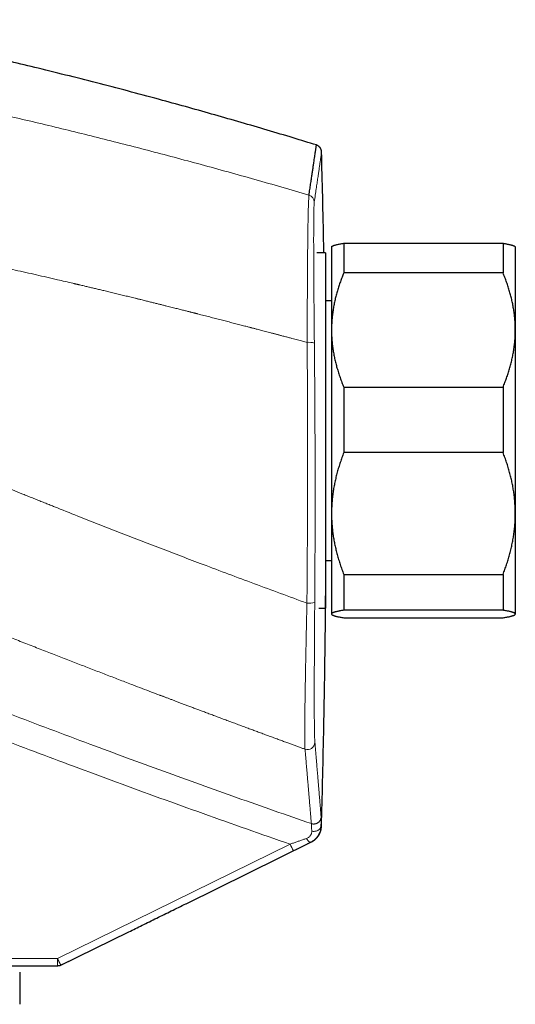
# Model space of a CAD drawing. Header units: millimetres. Extents: x 8 to 1136, y 12 to 650.
# Tile 9 of 48: x 360 to 401, y 552 to 632. Entities that reach past the tile are written whole.
import ezdxf

# ---------------------------------------------------------------- set-up
doc = ezdxf.new("R2010")
doc.units = ezdxf.units.MM

msp = doc.modelspace()

# ---------------------------------------------------------------- linework, layer by layer
at = {"color": 7, "linetype": 'Continuous', "lineweight": 30}
for p, q in [((386.783, 614.199), (386.783, 611.78)), ((386.783, 614.199), (399.783, 614.199)), ((399.783, 614.199), (399.783, 611.78)), ((385.283, 613.415), (384.598, 613.415)), ((385.283, 613.415), (384.598, 613.415)), ((385.283, 613.415), (385.283, 584.415)), ((385.807, 613.938), (385.783, 613.915)), ((385.783, 613.915), (385.783, 607.119)), ((400.783, 613.915), (400.76, 613.938)), ((400.783, 613.915), (400.783, 607.119)), ((399.783, 611.78), (386.783, 611.78)), ((385.783, 609.515), (385.283, 609.515)), ((385.783, 607.119), (385.783, 592.142)), ((400.783, 607.119), (400.783, 592.142)), ((386.783, 602.458), (386.783, 597.11)), ((386.783, 602.458), (399.783, 602.458)), ((399.783, 602.458), (399.783, 597.11)), ((399.783, 597.11), (386.783, 597.11)), ((385.783, 592.142), (385.783, 583.938)), ((400.783, 592.142), (400.783, 583.938)), ((385.283, 588.315), (385.783, 588.315)), ((386.783, 587.174), (399.783, 587.174)), ((386.783, 587.174), (386.783, 584.244)), ((399.783, 587.174), (399.783, 584.244)), ((384.735, 584.415), (385.283, 584.415)), ((384.735, 584.415), (385.283, 584.415)), ((385.783, 583.938), (385.783, 583.915)), ((385.783, 583.915), (385.807, 583.891)), ((399.783, 584.244), (386.783, 584.244)), ((386.783, 583.631), (399.783, 583.631)), ((400.759, 583.891), (400.783, 583.915)), ((400.783, 583.938), (400.783, 583.915)), ((384.93, 566.612), (384.92, 566.608)), ((373.912, 560.293), (384.092, 565.303)), ((363.696, 555.266), (369.232, 557.992)), ((364.385, 555.605), (363.696, 555.266)), ((363.431, 555.204), (342.499, 555.204)), ((363.696, 555.266), (363.696, 555.266))]:
    msp.add_line(p, q, dxfattribs=at)
at = {"color": 252, "linetype": 'Continuous', "lineweight": 0}
for p, q in [((382.399, 565.148), (363.42, 555.804)), ((384.086, 565.305), (384.095, 565.308)), ((369.232, 557.992), (382.674, 564.61)), ((342.488, 555.804), (363.42, 555.804))]:
    msp.add_line(p, q, dxfattribs=at)
at = {"color": 252, "linetype": 'Continuous', "lineweight": 0, "flags": 128}
for points in [[(384.92, 566.608), (384.917, 566.571), (384.909, 566.535), (384.897, 566.499), (384.881, 566.464), (384.86, 566.431), (384.836, 566.399), (384.808, 566.368), (384.776, 566.339), (384.741, 566.313), (384.703, 566.289), (384.662, 566.267), (384.618, 566.248), (384.572, 566.231), (384.525, 566.218), (384.476, 566.207), (384.425, 566.2), (384.374, 566.196), (384.323, 566.194), (384.272, 566.196), (384.22, 566.202), (384.17, 566.21)], [(383.732, 565.614), (383.759, 565.572), (383.785, 565.533), (383.812, 565.495), (383.839, 565.461), (383.866, 565.429), (383.893, 565.4), (383.919, 565.375), (383.944, 565.352), (383.968, 565.334), (383.992, 565.319), (384.014, 565.308), (384.034, 565.302), (384.053, 565.299), (384.071, 565.3), (384.086, 565.305)]]:
    msp.add_lwpolyline(points, dxfattribs=at)
at = {"color": 252, "linetype": 'Continuous', "lineweight": 0}
for centre, radius, start, end in [((383.78, 617.557), 0.599, 1.53274, 73.83315), ((383.952, 604.628), 1.49, 73.19315, 96.04931), ((383.947, 586.404), 1.586, 263.76054, 287.04455), ((383.825, 573.464), 0.6, 250.02587, 358.15946), ((391.162, 569.293), 9.694, 205.31557, 208.89), ((372.023, 555.654), 8.604, 179.00137, 182.99833)]:
    msp.add_arc(centre, radius, start, end, dxfattribs=at)
at = {"color": 7, "linetype": 'Continuous', "lineweight": 30}
for points, knots in [([(384.55, 622.223), (383.921, 622.416), (382.585, 622.826), (380.535, 623.438), (378.402, 624.064), (376.266, 624.678), (374.127, 625.28), (371.857, 625.905), (369.456, 626.55), (366.923, 627.213), (364.386, 627.86), (361.935, 628.467), (359.572, 629.038), (357.296, 629.573), (355.018, 630.095), (352.736, 630.603), (350.452, 631.098), (348.164, 631.58), (345.956, 632.032), (344.509, 632.317), (343.828, 632.452)], [0, 0, 0, 0, 0.046932, 0.099853, 0.152768, 0.205676, 0.258578, 0.311476, 0.373814, 0.436148, 0.498478, 0.560805, 0.616453, 0.672101, 0.727749, 0.783397, 0.839048, 0.894701, 0.950358, 1, 1, 1, 1]), ([(383.947, 618.132), (383.97, 618.289), (384.017, 618.604), (384.081, 619.039), (384.141, 619.449), (384.197, 619.83), (384.249, 620.183), (384.296, 620.502), (384.338, 620.789), (384.376, 621.045), (384.41, 621.275), (384.44, 621.481), (384.467, 621.662), (384.49, 621.818), (384.509, 621.95), (384.525, 622.056), (384.537, 622.137), (384.545, 622.192), (384.55, 622.223), (384.55, 622.225), (384.55, 622.225)], [0, 0, 0, 0, 0.058535, 0.117071, 0.175607, 0.234144, 0.292681, 0.351218, 0.406411, 0.461604, 0.516797, 0.571991, 0.627185, 0.682379, 0.737573, 0.792768, 0.847962, 0.903157, 0.957366, 1, 1, 1, 1]), ([(384.975, 621.67), (384.973, 621.695), (384.969, 621.742), (384.953, 621.808), (384.933, 621.865), (384.912, 621.91), (384.891, 621.947), (384.87, 621.981), (384.843, 622.017), (384.808, 622.059), (384.761, 622.104), (384.702, 622.15), (384.632, 622.194), (384.578, 622.216), (384.551, 622.227)], [0, 0, 0, 0, 0.102213, 0.194918, 0.276189, 0.344565, 0.399065, 0.445947, 0.505558, 0.579296, 0.666849, 0.767354, 0.879212, 1, 1, 1, 1]), ([(385.161, 613.415), (385.157, 613.624), (385.13, 615.16), (385.067, 617.913), (385, 620.455), (384.968, 621.672)], [0, 0, 0, 0, 0.076044, 0.558059, 1, 1, 1, 1]), ([(385.807, 613.938), (385.812, 613.942), (385.824, 613.955), (385.858, 613.976), (385.908, 614), (385.969, 614.023), (386.041, 614.047), (386.124, 614.07), (386.223, 614.094), (386.339, 614.12), (386.474, 614.146), (386.621, 614.173), (386.729, 614.19), (386.783, 614.199)], [0, 0, 0, 0, 0.051581, 0.142992, 0.234403, 0.322484, 0.410566, 0.498886, 0.587206, 0.690263, 0.793322, 0.89666, 1, 1, 1, 1]), ([(399.783, 614.199), (399.824, 614.192), (399.906, 614.179), (400.017, 614.16), (400.12, 614.141), (400.214, 614.122), (400.301, 614.103), (400.38, 614.085), (400.451, 614.067), (400.514, 614.049), (400.571, 614.032), (400.623, 614.014), (400.669, 613.995), (400.709, 613.975), (400.74, 613.956), (400.753, 613.943), (400.76, 613.938)], [0, 0, 0, 0, 0.077941, 0.155908, 0.228041, 0.300174, 0.372408, 0.444641, 0.511436, 0.578231, 0.645126, 0.71202, 0.786049, 0.860078, 0.934266, 1, 1, 1, 1]), ([(386.783, 611.78), (386.734, 611.661), (386.637, 611.422), (386.503, 611.061), (386.378, 610.697), (386.264, 610.329), (386.16, 609.959), (386.067, 609.584), (385.986, 609.205), (385.918, 608.822), (385.863, 608.437), (385.822, 608.049), (385.795, 607.659), (385.784, 607.349), (385.783, 607.169), (385.783, 607.119)], [0, 0, 0, 0, 0.079493, 0.158995, 0.238486, 0.318381, 0.398288, 0.47818, 0.559585, 0.641006, 0.722409, 0.804459, 0.886527, 0.968575, 1, 1, 1, 1]), ([(400.783, 607.119), (400.783, 607.169), (400.782, 607.344), (400.772, 607.646), (400.746, 608.023), (400.707, 608.399), (400.655, 608.776), (400.59, 609.152), (400.512, 609.525), (400.423, 609.894), (400.321, 610.266), (400.206, 610.643), (400.076, 611.025), (399.936, 611.404), (399.834, 611.655), (399.783, 611.78)], [0, 0, 0, 0, 0.0314246, 0.1107733, 0.1901569, 0.2695421, 0.348893, 0.4289402, 0.5089879, 0.5876202, 0.6662531, 0.7496746, 0.8331215, 0.9165727, 1, 1, 1, 1]), ([(385.783, 607.119), (385.784, 606.989), (385.787, 606.73), (385.81, 606.34), (385.845, 605.952), (385.895, 605.564), (385.959, 605.176), (386.037, 604.79), (386.126, 604.41), (386.229, 604.025), (386.347, 603.635), (386.481, 603.24), (386.625, 602.847), (386.73, 602.587), (386.783, 602.458)], [0, 0, 0, 0, 0.081816, 0.16367, 0.245526, 0.327345, 0.409934, 0.492524, 0.573549, 0.654574, 0.740914, 0.827281, 0.913654, 1, 1, 1, 1]), ([(399.783, 602.458), (399.833, 602.581), (399.934, 602.827), (400.071, 603.2), (400.199, 603.576), (400.316, 603.954), (400.421, 604.336), (400.514, 604.72), (400.593, 605.104), (400.661, 605.495), (400.714, 605.895), (400.754, 606.302), (400.778, 606.71), (400.781, 606.983), (400.783, 607.119)], [0, 0, 0, 0, 0.082025, 0.164072, 0.246116, 0.328135, 0.410674, 0.493213, 0.574834, 0.656455, 0.742321, 0.82823, 0.914137, 1, 1, 1, 1]), ([(386.783, 597.11), (386.733, 596.978), (386.633, 596.716), (386.495, 596.318), (386.367, 595.918), (386.25, 595.515), (386.145, 595.107), (386.052, 594.699), (385.973, 594.289), (385.905, 593.872), (385.852, 593.447), (385.812, 593.012), (385.788, 592.577), (385.785, 592.287), (385.783, 592.142)], [0, 0, 0, 0, 0.082025, 0.164072, 0.246116, 0.328135, 0.410674, 0.493213, 0.574834, 0.656455, 0.742321, 0.82823, 0.914137, 1, 1, 1, 1]), ([(400.783, 592.142), (400.783, 592.199), (400.782, 592.391), (400.771, 592.716), (400.745, 593.117), (400.706, 593.517), (400.654, 593.917), (400.588, 594.316), (400.511, 594.713), (400.422, 595.105), (400.32, 595.5), (400.205, 595.901), (400.075, 596.307), (399.936, 596.71), (399.834, 596.976), (399.783, 597.11)], [0, 0, 0, 0, 0.0340833, 0.1132228, 0.1923969, 0.2715725, 0.3507142, 0.4305461, 0.5103785, 0.5888076, 0.6672374, 0.750413, 0.8336138, 0.9168187, 1, 1, 1, 1]), ([(385.783, 592.142), (385.783, 592.084), (385.784, 591.893), (385.795, 591.568), (385.821, 591.167), (385.86, 590.767), (385.912, 590.367), (385.978, 589.967), (386.055, 589.571), (386.144, 589.179), (386.246, 588.783), (386.361, 588.382), (386.491, 587.976), (386.63, 587.573), (386.732, 587.307), (386.783, 587.174)], [0, 0, 0, 0, 0.034083, 0.113223, 0.192397, 0.271573, 0.350714, 0.430546, 0.510378, 0.588808, 0.667237, 0.750413, 0.833614, 0.916819, 1, 1, 1, 1]), ([(399.783, 587.174), (399.833, 587.305), (399.934, 587.568), (400.071, 587.965), (400.199, 588.365), (400.316, 588.769), (400.421, 589.176), (400.514, 589.585), (400.593, 589.994), (400.661, 590.411), (400.714, 590.837), (400.754, 591.271), (400.778, 591.706), (400.781, 591.997), (400.783, 592.142)], [0, 0, 0, 0, 0.0820249, 0.1640723, 0.2461158, 0.3281353, 0.4106745, 0.4932129, 0.5748345, 0.6564555, 0.7423209, 0.8282301, 0.9141372, 1, 1, 1, 1]), ([(384.964, 566.64), (384.996, 567.846), (385.064, 570.377), (385.148, 574.236), (385.22, 578.216), (385.276, 582.197), (385.311, 585.563), (385.323, 587.603), (385.327, 588.315)], [0, 0, 0, 0, 0.16685, 0.350488, 0.534133, 0.717782, 0.901428, 1, 1, 1, 1]), ([(386.783, 584.244), (386.724, 584.235), (386.605, 584.215), (386.462, 584.189), (386.346, 584.166), (386.254, 584.147), (386.169, 584.127), (386.092, 584.106), (386.022, 584.086), (385.956, 584.064), (385.896, 584.04), (385.846, 584.015), (385.81, 583.989), (385.787, 583.963), (385.784, 583.946), (385.783, 583.938)], [0, 0, 0, 0, 0.097601, 0.195201, 0.260479, 0.325763, 0.391039, 0.457082, 0.523133, 0.589174, 0.671304, 0.753491, 0.835694, 0.917875, 1, 1, 1, 1]), ([(385.783, 583.938), (385.783, 583.934), (385.784, 583.922), (385.794, 583.903), (385.819, 583.878), (385.857, 583.854), (385.907, 583.83), (385.968, 583.807), (386.043, 583.782), (386.131, 583.758), (386.234, 583.733), (386.349, 583.708), (386.478, 583.683), (386.621, 583.657), (386.729, 583.64), (386.783, 583.631)], [0, 0, 0, 0, 0.034083, 0.111913, 0.189743, 0.2664, 0.343085, 0.419774, 0.496433, 0.578166, 0.659927, 0.741692, 0.82343, 0.911714, 1, 1, 1, 1]), ([(400.783, 583.938), (400.783, 583.941), (400.782, 583.953), (400.771, 583.973), (400.746, 583.997), (400.707, 584.022), (400.655, 584.046), (400.591, 584.071), (400.513, 584.096), (400.423, 584.12), (400.321, 584.145), (400.205, 584.17), (400.075, 584.195), (399.936, 584.22), (399.834, 584.236), (399.783, 584.244)], [0, 0, 0, 0, 0.034083, 0.112691, 0.191333, 0.269977, 0.348587, 0.428233, 0.507908, 0.587587, 0.667237, 0.750328, 0.833419, 0.916709, 1, 1, 1, 1]), ([(399.783, 583.631), (399.835, 583.639), (399.94, 583.656), (400.083, 583.682), (400.212, 583.707), (400.326, 583.732), (400.426, 583.756), (400.515, 583.78), (400.593, 583.805), (400.658, 583.83), (400.712, 583.855), (400.752, 583.882), (400.778, 583.91), (400.781, 583.928), (400.783, 583.938)], [0, 0, 0, 0, 0.085481, 0.170973, 0.256451, 0.335632, 0.414826, 0.494005, 0.574265, 0.65454, 0.734798, 0.823191, 0.911608, 1, 1, 1, 1]), ([(384.137, 565.326), (384.145, 565.331), (384.16, 565.34), (384.183, 565.354), (384.204, 565.367), (384.225, 565.38), (384.244, 565.392), (384.262, 565.403), (384.279, 565.414), (384.295, 565.425), (384.31, 565.435), (384.325, 565.445), (384.338, 565.454), (384.35, 565.463), (384.362, 565.471), (384.372, 565.478), (384.381, 565.485), (384.39, 565.491), (384.397, 565.497), (384.404, 565.502), (384.41, 565.507), (384.415, 565.511), (384.421, 565.516), (384.43, 565.522), (384.441, 565.532), (384.458, 565.546), (384.478, 565.563), (384.501, 565.584), (384.526, 565.608), (384.554, 565.635), (384.584, 565.667), (384.615, 565.702), (384.647, 565.741), (384.68, 565.785), (384.714, 565.832), (384.747, 565.884), (384.779, 565.94), (384.811, 566.001), (384.841, 566.066), (384.869, 566.135), (384.895, 566.21), (384.917, 566.288), (384.936, 566.371), (384.95, 566.458), (384.958, 566.548), (384.963, 566.609), (384.965, 566.64)], [0, 0, 0, 0, 0.0568261, 0.1110914, 0.1627937, 0.2119309, 0.2576919, 0.3009749, 0.3417781, 0.3800998, 0.4165669, 0.4504581, 0.4817715, 0.5105058, 0.5366593, 0.5598324, 0.5805136, 0.5987018, 0.6143961, 0.6278127, 0.6386432, 0.6473595, 0.6555997, 0.6635077, 0.6780936, 0.6914674, 0.7052734, 0.717719, 0.7289704, 0.7392512, 0.7488521, 0.7581275, 0.7674684, 0.7772576, 0.7878291, 0.7994496, 0.8123201, 0.826589, 0.8423647, 0.8597274, 0.8787371, 0.8994402, 0.9218735, 0.9460694, 0.9720872, 1, 1, 1, 1]), ([(384.928, 566.611), (384.928, 566.621), (384.93, 566.641), (384.931, 566.661), (384.932, 566.671)], [0, 0, 0, 0, 0.499965, 1, 1, 1, 1]), ([(384.932, 566.671), (384.941, 566.666), (384.959, 566.655), (384.968, 566.645), (384.965, 566.64), (384.965, 566.64)], [0, 0, 0, 0, 0.497992, 0.995985, 1, 1, 1, 1]), ([(384.127, 565.32), (384.126, 565.32), (384.125, 565.32), (384.12, 565.318), (384.111, 565.314), (384.1, 565.31), (384.095, 565.308)], [0, 0, 0, 0, 0.1494118, 0.332579, 0.698914, 1, 1, 1, 1]), ([(369.232, 557.992), (369.598, 558.171), (370.361, 558.547), (371.519, 559.116), (372.71, 559.702), (373.5, 560.091), (373.896, 560.286)], [0, 0, 0, 0, 0.233881, 0.488621, 0.743998, 1, 1, 1, 1]), ([(360.333, 554.704), (360.333, 554.68), (360.333, 554.633), (360.333, 554.546), (360.333, 554.448), (360.333, 554.34), (360.333, 554.22), (360.333, 554.09), (360.333, 553.938), (360.333, 553.762), (360.333, 553.56), (360.333, 553.346), (360.333, 553.118), (360.333, 552.876), (360.333, 552.62), (360.333, 552.355), (360.333, 552.171), (360.333, 552.078)], [0, 0, 0, 0, 0.058768, 0.117563, 0.175867, 0.234187, 0.292513, 0.350837, 0.409145, 0.482409, 0.555673, 0.62812, 0.700568, 0.775421, 0.850282, 0.925145, 1, 1, 1, 1])]:
    msp.add_open_spline(points, degree=3, knots=knots, dxfattribs=at)
at = {"color": 252, "linetype": 'Continuous', "lineweight": 0}
for points, knots in [([(349.277, 626.808), (349.991, 626.659), (351.423, 626.362), (353.571, 625.9), (355.724, 625.427), (357.881, 624.941), (360.03, 624.445), (362.17, 623.94), (364.301, 623.426), (366.436, 622.898), (368.589, 622.355), (370.76, 621.795), (372.95, 621.218), (375.143, 620.628), (377.34, 620.025), (379.54, 619.408), (381.743, 618.778), (383.212, 618.348), (383.947, 618.132)], [0, 0, 0, 0, 0.061382, 0.12294, 0.184677, 0.246591, 0.308684, 0.369841, 0.431172, 0.492676, 0.554354, 0.61747, 0.680768, 0.744248, 0.80791, 0.871756, 0.935786, 1, 1, 1, 1]), ([(384.379, 617.573), (384.406, 617.761), (384.461, 618.135), (384.535, 618.646), (384.604, 619.12), (384.667, 619.553), (384.724, 619.946), (384.775, 620.299), (384.821, 620.612), (384.859, 620.873), (384.89, 621.089), (384.915, 621.265), (384.936, 621.409), (384.952, 621.518), (384.964, 621.596), (384.971, 621.644), (384.974, 621.664), (384.974, 621.67), (384.975, 621.671), (384.975, 621.672), (384.975, 621.672), (384.975, 621.672), (384.975, 621.672), (384.975, 621.672), (384.975, 621.672), (384.975, 621.672), (384.975, 621.672), (384.975, 621.672)], [0, 0, 0, 0, 0.0699502, 0.1399008, 0.2098517, 0.2798029, 0.3497545, 0.4197064, 0.4896584, 0.5596107, 0.6211689, 0.6827272, 0.7442856, 0.805844, 0.8600154, 0.9141868, 0.9618576, 0.9828328, 0.9920618, 0.9961226, 0.9966544, 0.9971862, 0.9977179, 0.9982497, 0.9987815, 0.9993132, 1, 1, 1, 1]), ([(383.795, 606.11), (383.796, 606.361), (383.798, 606.863), (383.8, 607.607), (383.803, 608.342), (383.806, 609.065), (383.809, 609.775), (383.813, 610.47), (383.817, 611.147), (383.821, 611.805), (383.825, 612.442), (383.83, 613.056), (383.836, 613.646), (383.841, 614.182), (383.846, 614.666), (383.852, 615.1), (383.858, 615.51), (383.864, 615.894), (383.871, 616.252), (383.878, 616.582), (383.885, 616.884), (383.893, 617.157), (383.901, 617.4), (383.909, 617.612), (383.918, 617.793), (383.927, 617.941), (383.937, 618.059), (383.944, 618.108), (383.947, 618.132)], [0, 0, 0, 0, 0.041799, 0.083521, 0.12518, 0.166789, 0.208358, 0.2499, 0.291427, 0.332953, 0.374495, 0.416073, 0.457711, 0.499439, 0.535239, 0.571014, 0.606769, 0.642508, 0.678235, 0.713951, 0.74966, 0.785366, 0.821074, 0.856791, 0.892527, 0.928295, 0.964112, 1, 1, 1, 1]), ([(384.383, 606.054), (384.382, 606.189), (384.379, 606.459), (384.375, 606.861), (384.372, 607.261), (384.368, 607.659), (384.364, 608.053), (384.361, 608.467), (384.357, 608.9), (384.353, 609.35), (384.35, 609.794), (384.346, 610.21), (384.343, 610.597), (384.341, 610.956), (384.339, 611.31), (384.336, 611.658), (384.334, 611.999), (384.333, 612.32), (384.331, 612.622), (384.33, 612.905), (384.329, 613.15), (384.328, 613.36), (384.328, 613.53), (384.327, 613.661), (384.327, 613.737), (384.327, 613.765), (384.327, 613.773), (384.327, 613.782), (384.327, 613.791), (384.327, 613.8), (384.327, 613.816), (384.327, 613.844), (384.327, 613.886), (384.327, 613.937), (384.327, 613.997), (384.327, 614.069), (384.326, 614.152), (384.326, 614.244), (384.326, 614.345), (384.326, 614.454), (384.326, 614.571), (384.326, 614.695), (384.326, 614.826), (384.327, 614.962), (384.327, 615.065), (384.327, 615.133), (384.327, 615.166), (384.327, 615.199), (384.327, 615.23), (384.327, 615.257), (384.327, 615.282), (384.328, 615.345), (384.328, 615.445), (384.329, 615.582), (384.329, 615.716), (384.33, 615.846), (384.331, 615.966), (384.332, 616.072), (384.333, 616.167), (384.334, 616.231), (384.334, 616.273), (384.335, 616.293), (384.335, 616.313), (384.335, 616.333), (384.335, 616.353), (384.336, 616.426), (384.338, 616.548), (384.341, 616.71), (384.344, 616.86), (384.347, 616.998), (384.351, 617.122), (384.355, 617.231), (384.359, 617.326), (384.364, 617.407), (384.368, 617.475), (384.373, 617.532), (384.377, 617.56), (384.379, 617.573)], [0, 0, 0, 0, 0.023472, 0.046917, 0.070338, 0.093736, 0.117115, 0.140476, 0.167988, 0.195481, 0.222958, 0.250422, 0.273696, 0.296965, 0.320231, 0.343498, 0.366768, 0.390045, 0.410537, 0.43104, 0.451557, 0.465107, 0.478667, 0.490607, 0.495863, 0.496552, 0.49724, 0.497929, 0.498617, 0.499306, 0.499995, 0.502655, 0.506005, 0.510043, 0.514769, 0.520748, 0.527555, 0.535191, 0.543653, 0.552943, 0.56306, 0.574003, 0.585771, 0.598178, 0.611386, 0.614461, 0.617577, 0.620733, 0.623929, 0.62655, 0.628841, 0.631119, 0.645073, 0.658538, 0.673244, 0.687319, 0.700763, 0.713577, 0.724332, 0.734599, 0.737208, 0.739783, 0.742324, 0.744832, 0.747307, 0.749749, 0.773083, 0.796415, 0.819744, 0.843074, 0.866408, 0.889747, 0.911762, 0.933791, 0.955836, 0.977904, 1, 1, 1, 1]), ([(346.528, 614.86), (347.31, 614.704), (348.875, 614.39), (351.221, 613.908), (353.567, 613.415), (355.912, 612.912), (358.048, 612.443), (359.975, 612.014), (361.693, 611.624), (363.261, 611.264), (364.28, 611.027), (364.75, 610.917), (364.819, 610.901), (364.889, 610.884), (364.959, 610.868), (365.029, 610.851), (365.099, 610.835), (365.167, 610.819), (365.27, 610.795), (365.41, 610.762), (365.628, 610.711), (365.891, 610.648), (366.203, 610.574), (366.526, 610.497), (366.861, 610.418), (367.223, 610.331), (367.615, 610.236), (368.037, 610.135), (368.474, 610.029), (368.907, 609.923), (369.335, 609.819), (369.637, 609.745), (369.832, 609.697), (369.92, 609.675), (370.018, 609.651), (370.121, 609.626), (370.254, 609.593), (370.417, 609.553), (370.653, 609.494), (370.926, 609.427), (371.233, 609.351), (371.526, 609.278), (371.807, 609.208), (372.074, 609.141), (372.324, 609.078), (372.557, 609.02), (372.774, 608.966), (372.978, 608.914), (373.172, 608.865), (373.356, 608.819), (373.533, 608.774), (373.7, 608.732), (373.853, 608.693), (373.994, 608.657), (374.122, 608.625), (374.233, 608.597), (374.328, 608.573), (374.408, 608.552), (374.466, 608.538), (374.506, 608.527), (374.546, 608.517), (374.603, 608.503), (374.674, 608.485), (374.744, 608.467), (374.814, 608.449), (375.023, 608.396), (375.368, 608.307), (375.845, 608.185), (376.311, 608.066), (376.768, 607.948), (377.216, 607.833), (377.655, 607.719), (378.082, 607.608), (378.497, 607.501), (378.811, 607.419), (379.028, 607.362), (379.139, 607.334), (379.238, 607.308), (379.328, 607.284), (379.425, 607.259), (379.529, 607.232), (379.657, 607.198), (379.811, 607.158), (379.993, 607.111), (380.19, 607.059), (380.397, 607.005), (380.615, 606.948), (380.842, 606.888), (381.031, 606.838), (381.178, 606.8), (381.278, 606.774), (381.38, 606.747), (381.479, 606.721), (381.574, 606.696), (381.737, 606.653), (381.969, 606.592), (382.265, 606.514), (382.536, 606.442), (382.784, 606.377), (383.009, 606.317), (383.223, 606.261), (383.424, 606.208), (383.614, 606.158), (383.736, 606.125), (383.795, 606.11)], [0, 0, 0, 0, 0.062658, 0.125333, 0.188024, 0.250732, 0.313459, 0.35947, 0.405492, 0.451525, 0.485559, 0.487431, 0.489303, 0.491175, 0.493047, 0.49492, 0.496792, 0.498664, 0.500419, 0.505099, 0.509899, 0.517944, 0.526304, 0.534977, 0.543964, 0.553266, 0.564192, 0.575522, 0.587257, 0.599394, 0.61041, 0.621738, 0.623764, 0.626106, 0.628896, 0.631656, 0.634385, 0.639656, 0.64481, 0.653406, 0.661652, 0.669547, 0.677093, 0.684288, 0.691133, 0.697266, 0.703087, 0.708597, 0.713796, 0.718684, 0.723527, 0.72802, 0.732162, 0.735954, 0.739396, 0.742488, 0.744918, 0.747077, 0.748965, 0.74954, 0.75033, 0.752232, 0.754127, 0.756016, 0.757899, 0.759776, 0.772931, 0.78578, 0.798322, 0.810558, 0.822701, 0.834527, 0.846035, 0.857225, 0.868097, 0.871448, 0.874768, 0.877042, 0.879444, 0.882056, 0.884878, 0.887908, 0.892417, 0.897321, 0.902621, 0.908316, 0.914096, 0.920232, 0.926727, 0.929376, 0.93208, 0.934839, 0.937633, 0.940082, 0.942499, 0.950873, 0.958841, 0.966403, 0.972812, 0.978897, 0.984659, 0.990096, 0.99521, 1, 1, 1, 1]), ([(383.775, 584.827), (383.778, 585.197), (383.785, 585.938), (383.793, 587.05), (383.801, 588.162), (383.808, 589.274), (383.814, 590.387), (383.819, 591.478), (383.823, 592.548), (383.826, 593.597), (383.828, 594.646), (383.829, 595.695), (383.829, 596.784), (383.829, 597.915), (383.827, 599.085), (383.825, 600.256), (383.821, 601.427), (383.816, 602.598), (383.81, 603.769), (383.803, 604.94), (383.798, 605.719), (383.795, 606.11)], [0, 0, 0, 0, 0.052434, 0.104813, 0.157143, 0.209431, 0.261684, 0.313907, 0.363125, 0.412328, 0.461522, 0.510711, 0.559902, 0.614809, 0.669733, 0.724678, 0.779654, 0.834667, 0.889724, 0.944833, 1, 1, 1, 1]), ([(384.412, 584.887), (384.415, 585.255), (384.42, 585.992), (384.426, 587.098), (384.432, 588.204), (384.436, 589.311), (384.44, 590.417), (384.442, 591.589), (384.444, 592.827), (384.444, 594.131), (384.443, 595.435), (384.441, 596.693), (384.437, 597.904), (384.433, 599.068), (384.427, 600.233), (384.421, 601.397), (384.413, 602.562), (384.404, 603.726), (384.394, 604.891), (384.387, 605.666), (384.383, 606.054)], [0, 0, 0, 0, 0.0524335, 0.104812, 0.1571418, 0.2094296, 0.2616816, 0.3139044, 0.3754238, 0.436922, 0.4984095, 0.5598968, 0.6148045, 0.6697276, 0.7246736, 0.7796497, 0.8346632, 0.8897213, 0.9448312, 1, 1, 1, 1]), ([(341.874, 601.556), (342.319, 601.363), (343.215, 600.974), (344.57, 600.389), (345.944, 599.8), (347.337, 599.206), (348.74, 598.611), (350.154, 598.016), (351.578, 597.419), (353.02, 596.819), (354.48, 596.214), (355.959, 595.606), (357.456, 594.994), (358.972, 594.378), (360.118, 593.915), (360.89, 593.605), (361.279, 593.448), (361.67, 593.292), (362.062, 593.135), (362.448, 592.98), (362.818, 592.833), (363.691, 592.485), (364.993, 591.969), (366.739, 591.281), (368.415, 590.626), (370.11, 589.968), (371.822, 589.308), (373.552, 588.646), (375.405, 587.941), (377.384, 587.195), (379.492, 586.406), (381.624, 585.616), (383.055, 585.09), (383.775, 584.827)], [0, 0, 0, 0, 0.032325, 0.065075, 0.09825, 0.131849, 0.165872, 0.199698, 0.233932, 0.268572, 0.303619, 0.339072, 0.374929, 0.411191, 0.447858, 0.45714, 0.466448, 0.475781, 0.48514, 0.494524, 0.503418, 0.511612, 0.55699, 0.596474, 0.636343, 0.676597, 0.717236, 0.758258, 0.799664, 0.848954, 0.898774, 0.949123, 1, 1, 1, 1]), ([(337.065, 591.158), (337.244, 591.083), (337.607, 590.931), (338.159, 590.701), (338.723, 590.465), (339.301, 590.225), (339.892, 589.979), (340.496, 589.728), (341.134, 589.464), (341.808, 589.185), (342.518, 588.892), (343.244, 588.593), (343.986, 588.288), (344.727, 587.984), (345.465, 587.682), (346.201, 587.381), (346.864, 587.111), (347.451, 586.872), (347.841, 586.713), (348.119, 586.601), (348.28, 586.535), (348.443, 586.469), (348.598, 586.406), (349.636, 585.985), (351.331, 585.301), (353.692, 584.354), (355.829, 583.502), (357.443, 582.863), (358.533, 582.433), (359.098, 582.21), (359.663, 581.988), (360.24, 581.761), (361.017, 581.456), (361.99, 581.076), (363.131, 580.631), (364.246, 580.198), (365.335, 579.776), (366.413, 579.36), (367.478, 578.95), (368.532, 578.546), (369.485, 578.182), (370.339, 577.856), (371.065, 577.58), (371.572, 577.388), (371.853, 577.281), (371.937, 577.249), (372.011, 577.221), (372.083, 577.194), (372.206, 577.148), (372.383, 577.081), (372.618, 576.992), (372.866, 576.898), (373.127, 576.799), (373.402, 576.695), (373.69, 576.587), (373.99, 576.474), (374.304, 576.356), (374.63, 576.233), (374.97, 576.105), (375.323, 575.973), (375.686, 575.837), (376.06, 575.696), (376.445, 575.553), (376.843, 575.404), (377.256, 575.25), (377.674, 575.094), (378.087, 574.94), (378.487, 574.792), (378.874, 574.648), (379.252, 574.508), (379.621, 574.371), (379.998, 574.232), (380.383, 574.089), (380.775, 573.945), (381.153, 573.805), (381.518, 573.671), (381.869, 573.542), (382.2, 573.42), (382.513, 573.305), (382.807, 573.198), (383.089, 573.094), (383.359, 572.996), (383.534, 572.931), (383.62, 572.9)], [0, 0, 0, 0, 0.011691, 0.023663, 0.035916, 0.04845, 0.061265, 0.07436, 0.087737, 0.102775, 0.118153, 0.133872, 0.14993, 0.166328, 0.18194, 0.197847, 0.214051, 0.224908, 0.235894, 0.239373, 0.242865, 0.24637, 0.249888, 0.252898, 0.313604, 0.359594, 0.405586, 0.451579, 0.463722, 0.475865, 0.488008, 0.50016, 0.51302, 0.538067, 0.562831, 0.58644, 0.609785, 0.632867, 0.655686, 0.678242, 0.700535, 0.716845, 0.733012, 0.747119, 0.749326, 0.751021, 0.752526, 0.754063, 0.755634, 0.760377, 0.7654, 0.770703, 0.776286, 0.78215, 0.788294, 0.794717, 0.801407, 0.808375, 0.815622, 0.823148, 0.830953, 0.838891, 0.847097, 0.855573, 0.864318, 0.873519, 0.882301, 0.890779, 0.899045, 0.907099, 0.91494, 0.922568, 0.9312, 0.939542, 0.947595, 0.955359, 0.962834, 0.97002, 0.97653, 0.982783, 0.988779, 0.994518, 1, 1, 1, 1]), ([(383.775, 584.827), (383.769, 584.587), (383.759, 584.108), (383.744, 583.396), (383.729, 582.692), (383.715, 581.998), (383.701, 581.316), (383.687, 580.647), (383.675, 579.993), (383.663, 579.356), (383.652, 578.738), (383.641, 578.14), (383.632, 577.564), (383.624, 577.011), (383.616, 576.486), (383.61, 575.988), (383.605, 575.521), (383.601, 575.085), (383.599, 574.682), (383.597, 574.331), (383.598, 574.027), (383.599, 573.765), (383.601, 573.532), (383.604, 573.327), (383.608, 573.153), (383.614, 573.006), (383.618, 572.935), (383.62, 572.9)], [0, 0, 0, 0, 0.041614, 0.083202, 0.124767, 0.166312, 0.207839, 0.249351, 0.290854, 0.332352, 0.373856, 0.41538, 0.456941, 0.498562, 0.540222, 0.581886, 0.623558, 0.66524, 0.706936, 0.74865, 0.784425, 0.820224, 0.856057, 0.891934, 0.92787, 0.963884, 1, 1, 1, 1]), ([(384.425, 573.445), (384.424, 573.466), (384.42, 573.51), (384.415, 573.591), (384.411, 573.684), (384.407, 573.789), (384.403, 573.907), (384.399, 574.035), (384.396, 574.171), (384.393, 574.314), (384.39, 574.468), (384.388, 574.631), (384.385, 574.808), (384.383, 574.998), (384.381, 575.203), (384.38, 575.418), (384.378, 575.643), (384.377, 575.877), (384.376, 576.057), (384.376, 576.175), (384.376, 576.214), (384.376, 576.238), (384.376, 576.247), (384.376, 576.258), (384.376, 576.271), (384.376, 576.289), (384.376, 576.316), (384.375, 576.351), (384.375, 576.397), (384.375, 576.455), (384.375, 576.528), (384.375, 576.611), (384.375, 576.707), (384.375, 576.818), (384.375, 576.945), (384.374, 577.085), (384.374, 577.239), (384.375, 577.408), (384.375, 577.589), (384.375, 577.78), (384.375, 577.982), (384.376, 578.2), (384.376, 578.432), (384.377, 578.674), (384.378, 578.926), (384.379, 579.187), (384.379, 579.429), (384.38, 579.65), (384.381, 579.795), (384.381, 579.891), (384.382, 579.936), (384.382, 579.982), (384.382, 580.028), (384.382, 580.074), (384.382, 580.114), (384.383, 580.258), (384.384, 580.508), (384.386, 580.893), (384.388, 581.304), (384.391, 581.74), (384.394, 582.182), (384.396, 582.629), (384.399, 583.077), (384.402, 583.527), (384.405, 583.978), (384.409, 584.431), (384.411, 584.735), (384.412, 584.887)], [0, 0, 0, 0, 0.023546, 0.047047, 0.07051, 0.09394, 0.117345, 0.140729, 0.162761, 0.184782, 0.206793, 0.228797, 0.250796, 0.274123, 0.297448, 0.32077, 0.344092, 0.367413, 0.390735, 0.395661, 0.400587, 0.401433, 0.402295, 0.403296, 0.404438, 0.40572, 0.408434, 0.411618, 0.415274, 0.420908, 0.427386, 0.434709, 0.442877, 0.452647, 0.463402, 0.475143, 0.48787, 0.501584, 0.516279, 0.531028, 0.546646, 0.563131, 0.580486, 0.598709, 0.616503, 0.635056, 0.65437, 0.667534, 0.681031, 0.684106, 0.687199, 0.690308, 0.693433, 0.696576, 0.699735, 0.701526, 0.725692, 0.749863, 0.777837, 0.80582, 0.833813, 0.861817, 0.889831, 0.917356, 0.944892, 0.97244, 1, 1, 1, 1]), ([(343.27, 582.183), (344.349, 581.746), (346.507, 580.873), (349.752, 579.579), (353.002, 578.299), (356.257, 577.032), (359.518, 575.779), (362.784, 574.54), (365.964, 573.349), (369.058, 572.205), (372.066, 571.105), (375.077, 570.018), (378.093, 568.942), (381.113, 567.877), (383.129, 567.177), (384.138, 566.826)], [0, 0, 0, 0, 0.079999, 0.159998, 0.239997, 0.319997, 0.399996, 0.479996, 0.559996, 0.633329, 0.706663, 0.779997, 0.853331, 0.926665, 1, 1, 1, 1]), ([(342.488, 580.171), (343.541, 579.745), (345.646, 578.892), (348.811, 577.63), (351.982, 576.38), (355.159, 575.143), (358.341, 573.919), (361.53, 572.707), (364.831, 571.469), (368.245, 570.204), (371.772, 568.916), (375.307, 567.644), (378.849, 566.386), (381.215, 565.561), (382.399, 565.148)], [0, 0, 0, 0, 0.079879, 0.159774, 0.239687, 0.319619, 0.399571, 0.479545, 0.559542, 0.647567, 0.735624, 0.823713, 0.911838, 1, 1, 1, 1]), ([(384.934, 567.377), (384.931, 567.416), (384.924, 567.496), (384.913, 567.633), (384.901, 567.782), (384.887, 567.947), (384.873, 568.125), (384.857, 568.317), (384.839, 568.53), (384.82, 568.765), (384.799, 569.025), (384.776, 569.303), (384.751, 569.597), (384.725, 569.908), (384.698, 570.236), (384.669, 570.581), (384.638, 570.943), (384.606, 571.323), (384.573, 571.717), (384.538, 572.125), (384.502, 572.548), (384.465, 572.986), (384.439, 573.292), (384.425, 573.445)], [0, 0, 0, 0, 0.044829, 0.089648, 0.134458, 0.179259, 0.224053, 0.268841, 0.313624, 0.362881, 0.412136, 0.461389, 0.510642, 0.559897, 0.609155, 0.658418, 0.707687, 0.756965, 0.806252, 0.854669, 0.903099, 0.951542, 1, 1, 1, 1]), ([(383.62, 572.9), (383.633, 572.758), (383.657, 572.475), (383.693, 572.067), (383.727, 571.673), (383.759, 571.293), (383.791, 570.927), (383.821, 570.575), (383.851, 570.226), (383.88, 569.882), (383.909, 569.544), (383.936, 569.222), (383.962, 568.918), (383.986, 568.632), (384.009, 568.362), (384.03, 568.109), (384.05, 567.873), (384.068, 567.654), (384.085, 567.453), (384.1, 567.27), (384.114, 567.105), (384.127, 566.956), (384.134, 566.87), (384.138, 566.826)], [0, 0, 0, 0, 0.044854, 0.089695, 0.134524, 0.179343, 0.224152, 0.268953, 0.313747, 0.363013, 0.412274, 0.461531, 0.510785, 0.560038, 0.609291, 0.658547, 0.707806, 0.75707, 0.806341, 0.854741, 0.903149, 0.951568, 1, 1, 1, 1]), ([(384.138, 566.826), (384.157, 566.82), (384.198, 566.808), (384.262, 566.797), (384.33, 566.792), (384.4, 566.796), (384.471, 566.808), (384.542, 566.829), (384.611, 566.86), (384.676, 566.899), (384.736, 566.946), (384.789, 566.999), (384.834, 567.058), (384.87, 567.121), (384.898, 567.185), (384.918, 567.25), (384.93, 567.314), (384.933, 567.356), (384.934, 567.377)], [0, 0, 0, 0, 0.055087, 0.112817, 0.173024, 0.235462, 0.299808, 0.365663, 0.432564, 0.5, 0.567436, 0.634337, 0.700192, 0.764538, 0.826976, 0.887183, 0.944913, 1, 1, 1, 1]), ([(384.17, 566.21), (384.168, 566.246), (384.165, 566.318), (384.16, 566.416), (384.155, 566.504), (384.151, 566.582), (384.148, 566.646), (384.145, 566.698), (384.143, 566.739), (384.141, 566.773), (384.139, 566.799), (384.138, 566.818), (384.138, 566.824), (384.138, 566.826)], [0, 0, 0, 0, 0.101414, 0.202009, 0.301968, 0.401474, 0.500713, 0.583352, 0.666055, 0.748941, 0.832137, 0.915777, 1, 1, 1, 1]), ([(384.92, 566.608), (384.921, 566.65), (384.923, 566.735), (384.926, 566.849), (384.928, 566.932), (384.929, 566.99), (384.93, 567.027), (384.93, 567.061), (384.931, 567.095), (384.931, 567.126), (384.932, 567.166), (384.933, 567.213), (384.934, 567.263), (384.934, 567.306), (384.934, 567.34), (384.934, 567.366), (384.934, 567.373), (384.934, 567.377)], [0, 0, 0, 0, 0.094025, 0.187586, 0.280797, 0.317349, 0.35387, 0.390366, 0.426844, 0.46331, 0.49977, 0.574727, 0.652933, 0.734457, 0.819391, 0.907854, 1, 1, 1, 1]), ([(384.17, 566.21), (384.17, 566.182), (384.171, 566.126), (384.155, 566.04), (384.126, 565.954), (384.081, 565.871), (384.021, 565.793), (383.943, 565.722), (383.847, 565.659), (383.771, 565.629), (383.732, 565.614)], [0, 0, 0, 0, 0.122471, 0.244597, 0.366192, 0.487533, 0.609523, 0.733826, 0.862917, 1, 1, 1, 1]), ([(384.92, 566.608), (384.918, 566.562), (384.913, 566.471), (384.89, 566.335), (384.862, 566.227), (384.834, 566.143), (384.812, 566.083), (384.787, 566.026), (384.76, 565.97), (384.732, 565.917), (384.688, 565.843), (384.625, 565.75), (384.536, 565.642), (384.436, 565.541), (384.327, 565.451), (384.211, 565.371), (384.128, 565.327), (384.086, 565.305)], [0, 0, 0, 0, 0.092343, 0.181489, 0.267101, 0.308493, 0.348889, 0.38826, 0.426575, 0.463812, 0.49995, 0.584456, 0.668853, 0.752886, 0.836279, 0.918746, 1, 1, 1, 1]), ([(382.399, 565.148), (382.489, 565.18), (382.67, 565.243), (382.94, 565.337), (383.207, 565.43), (383.472, 565.523), (383.645, 565.583), (383.732, 565.614)], [0, 0, 0, 0, 0.201197, 0.40136, 0.600903, 0.800282, 1, 1, 1, 1]), ([(382.674, 564.61), (382.754, 564.649), (382.914, 564.728), (383.153, 564.845), (383.389, 564.962), (383.624, 565.077), (383.857, 565.192), (384.01, 565.267), (384.086, 565.305)], [0, 0, 0, 0, 0.16722, 0.333773, 0.499975, 0.666165, 0.832709, 1, 1, 1, 1]), ([(363.42, 555.804), (363.422, 555.802), (363.426, 555.796), (363.429, 555.786), (363.434, 555.778), (363.438, 555.768), (363.442, 555.76), (363.447, 555.75), (363.452, 555.739), (363.46, 555.724), (363.468, 555.707), (363.478, 555.687), (363.49, 555.663), (363.506, 555.632), (363.519, 555.605), (363.53, 555.584), (363.536, 555.571), (363.544, 555.556), (363.551, 555.541), (363.56, 555.524), (363.572, 555.499), (363.59, 555.463), (363.606, 555.434), (363.615, 555.415), (363.619, 555.408), (363.622, 555.401), (363.626, 555.393), (363.63, 555.386), (363.634, 555.378), (363.641, 555.365), (363.651, 555.346), (363.663, 555.323), (363.675, 555.301), (363.685, 555.282), (363.693, 555.268), (363.695, 555.267), (363.696, 555.266)], [0, 0, 0, 0, 0.00918, 0.020949, 0.032688, 0.040599, 0.052642, 0.064472, 0.073256, 0.092585, 0.116583, 0.134406, 0.165484, 0.204047, 0.25009, 0.26623, 0.283851, 0.302955, 0.32354, 0.345608, 0.369158, 0.430512, 0.500091, 0.511366, 0.523368, 0.536097, 0.549554, 0.563738, 0.57865, 0.59429, 0.64104, 0.693288, 0.759327, 0.83246, 0.912686, 1, 1, 1, 1])]:
    msp.add_open_spline(points, degree=3, knots=knots, dxfattribs=at)
at = {"color": 7, "linetype": 'Continuous', "lineweight": 30}
msp.add_open_spline([(363.696, 555.266), (363.675, 555.256), (363.633, 555.238), (363.567, 555.219), (363.5, 555.206), (363.454, 555.205), (363.431, 555.204)], degree=3, dxfattribs=at)

doc.saveas('drawing.dxf')
